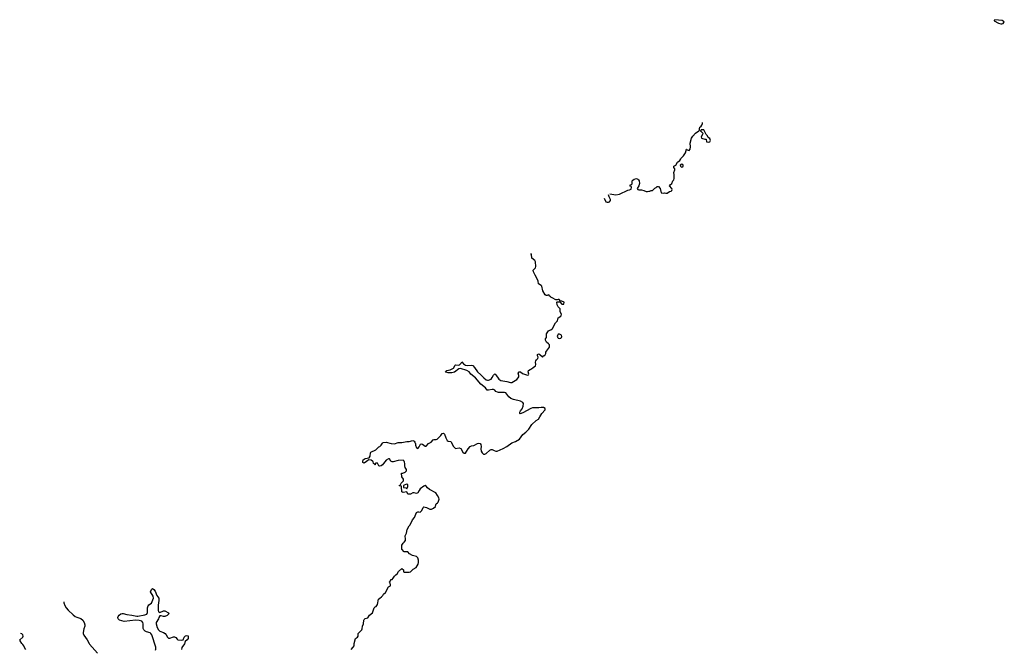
# Model space of a CAD drawing. Header units: inches. Extents: x 2387097 to 2568883, y 660483 to 715047.
# Tile 3 of 21: x 2398855 to 2414969, y 704753 to 715047. Entities that reach past the tile are written whole.
import ezdxf

# ---------------------------------------------------------------- set-up
doc = ezdxf.new("R2010")
doc.units = ezdxf.units.IN
doc.header["$MEASUREMENT"] = 0
for name, color, linetype in [('C3790', 7, 'Continuous'), ('C4700', 7, 'Continuous'), ('C4701', 7, 'Continuous'), ('C4711', 7, 'Continuous')]:
    doc.layers.add(name, color=color, linetype=linetype)

msp = doc.modelspace()

# ---------------------------------------------------------------- linework, layer by layer
at = {"layer": 'C3790', "color": 6, "elevation": 100}
for points in [[(2399580, 705531), (2399579, 705510), (2399595, 705470), (2399616, 705430), (2399646, 705390), (2399730, 705316), (2399765, 705290), (2399790, 705277), (2399856, 705256), (2399887, 705230), (2399911, 705190), (2399923, 705150), (2399923, 705130), (2399907, 705090), (2399895, 705030), (2399895, 705010), (2399903, 704983), (2399961, 704910), (2399991, 704850), (2400000, 704839)], [(2398958, 704750), (2398938, 704770), (2398922, 704810), (2398909, 704829), (2398890, 704849), (2398862, 704890), (2398855, 704910), (2398909, 704950), (2398913, 704970), (2398906, 704990), (2398888, 705008), (2398867, 705012)]]:
    msp.add_lwpolyline(points, dxfattribs=at)
at = {"layer": 'C4700', "color": 6, "elevation": 100}
for points in [[(2404282, 704750), (2404315, 704785), (2404329, 704810), (2404329, 704850), (2404349, 704930), (2404382, 704950), (2404394, 704970), (2404394, 705010), (2404409, 705030), (2404455, 705070), (2404462, 705090), (2404464, 705130), (2404484, 705170), (2404485, 705230), (2404490, 705242), (2404510, 705256), (2404553, 705267), (2404578, 705310), (2404628, 705350), (2404658, 705430), (2404675, 705445), (2404690, 705452), (2404713, 705487), (2404729, 705571), (2404750, 705591), (2404778, 705610), (2404798, 705630), (2404810, 705654), (2404840, 705680), (2404890, 705772), (2404926, 705790), (2404926, 705810), (2404916, 705836), (2404906, 705850), (2404926, 705870), (2404927, 705893), (2404950, 705894), (2404970, 705914), (2404989, 705951), (2405010, 705972), (2405035, 705985), (2405056, 706024), (2405110, 706074), (2405134, 706050), (2405138, 706018), (2405150, 706014), (2405227, 706013), (2405250, 706022), (2405295, 706065), (2405346, 706090), (2405376, 706144), (2405382, 706170), (2405382, 706210), (2405369, 706250), (2405360, 706260), (2405350, 706269), (2405286, 706286), (2405236, 706316), (2405210, 706346), (2405150, 706346), (2405109, 706389), (2405110, 706454), (2405129, 706490), (2405150, 706502), (2405169, 706530), (2405169, 706570), (2405162, 706590), (2405164, 706610), (2405186, 706654), (2405199, 706710), (2405228, 706770), (2405248, 706790), (2405286, 706870), (2405315, 706910), (2405350, 706992), (2405370, 707002), (2405390, 707002), (2405410, 706994), (2405438, 707022), (2405458, 707070), (2405470, 707082), (2405514, 707070), (2405570, 707045), (2405595, 707045), (2405630, 707062), (2405658, 707090), (2405667, 707113), (2405669, 707131), (2405695, 707145), (2405703, 707157), (2405719, 707210), (2405714, 707230), (2405693, 707270), (2405665, 707310), (2405564, 707364), (2405531, 707391), (2405510, 707419), (2405490, 707429), (2405470, 707422), (2405410, 707374), (2405391, 707350), (2405371, 707309), (2405350, 707298), (2405310, 707309), (2405290, 707309), (2405250, 707289), (2405210, 707288), (2405190, 707326), (2405130, 707318), (2405108, 707330), (2405106, 707410), (2405102, 707422), (2405070, 707426), (2405066, 707430), (2405082, 707438), (2405098, 707470), (2405138, 707510), (2405136, 707536), (2405108, 707570), (2405106, 707630), (2405127, 707633), (2405166, 707650), (2405187, 707673), (2405188, 707690), (2405165, 707725), (2405156, 707750), (2405159, 707790), (2405155, 707815), (2405149, 707830), (2405130, 707845), (2405050, 707840), (2404970, 707818), (2404950, 707817), (2404929, 707829), (2404910, 707868), (2404890, 707869), (2404850, 707844), (2404811, 707790), (2404790, 707769), (2404770, 707754), (2404750, 707749), (2404735, 707755), (2404710, 707798), (2404682, 707798), (2404674, 707790), (2404674, 707770), (2404666, 707770), (2404662, 707782), (2404646, 707790), (2404642, 707822), (2404627, 707827), (2404607, 707847), (2404570, 707849), (2404550, 707842), (2404530, 707822), (2404490, 707798), (2404470, 707806), (2404469, 707830), (2404479, 707850), (2404509, 707870), (2404575, 707885), (2404589, 707911), (2404595, 707965), (2404602, 707978), (2404686, 708014), (2404730, 708062), (2404749, 708071), (2404770, 708092), (2404790, 708125), (2404806, 708134), (2404850, 708139), (2404936, 708116), (2404990, 708113), (2405050, 708135), (2405110, 708135), (2405190, 708151), (2405230, 708151), (2405290, 708165), (2405310, 708156), (2405321, 708141), (2405334, 708114), (2405335, 708090), (2405348, 708048), (2405370, 708036), (2405395, 708065), (2405414, 708106), (2405430, 708111), (2405450, 708106), (2405490, 708075), (2405510, 708076), (2405543, 708117), (2405590, 708138), (2405623, 708177), (2405638, 708182), (2405670, 708181), (2405690, 708191), (2405749, 708250), (2405770, 708282), (2405790, 708285), (2405810, 708270), (2405828, 708210), (2405850, 708166), (2405870, 708156), (2405910, 708151), (2405954, 708070), (2405990, 708036), (2406050, 708047), (2406076, 708036), (2406110, 707978), (2406130, 707958), (2406150, 707962), (2406170, 707985), (2406193, 708030), (2406230, 708067), (2406250, 708077), (2406290, 708086), (2406350, 708117), (2406370, 708121), (2406390, 708116), (2406402, 708102), (2406407, 708070), (2406403, 708030), (2406410, 707994), (2406424, 707964), (2406444, 707944), (2406470, 707942), (2406490, 707952), (2406549, 708011), (2406570, 708022), (2406590, 708022), (2406622, 708002), (2406650, 707991), (2406670, 707995), (2406770, 708035), (2406830, 708071), (2406910, 708128), (2406970, 708150), (2407036, 708190), (2407090, 708263), (2407137, 708303), (2407186, 708354), (2407234, 708430), (2407306, 708494), (2407343, 708517), (2407370, 708552), (2407399, 708610), (2407454, 708670), (2407455, 708690), (2407430, 708709), (2407390, 708709), (2407350, 708701), (2407250, 708699), (2407218, 708690), (2407090, 708617), (2407045, 708605), (2407038, 708610), (2407039, 708630), (2407049, 708650), (2407077, 708683), (2407097, 708730), (2407099, 708770), (2407089, 708790), (2407050, 708812), (2406936, 708836), (2406894, 708854), (2406862, 708882), (2406810, 708944), (2406790, 708953), (2406691, 708951), (2406675, 708955), (2406650, 708969), (2406632, 708990), (2406610, 709001), (2406590, 709001), (2406530, 708988), (2406508, 708988), (2406478, 709030), (2406403, 709090), (2406314, 709194), (2406239, 709250), (2406229, 709270), (2406209, 709290), (2406174, 709310), (2406070, 709346), (2406044, 709336), (2405970, 709284), (2405930, 709273), (2405870, 709274), (2405830, 709284), (2405822, 709290), (2405830, 709302), (2405846, 709310), (2405898, 709322), (2405952, 709348), (2405981, 709399), (2405990, 709403), (2406030, 709399), (2406054, 709406), (2406079, 709430), (2406090, 709452), (2406121, 709421), (2406150, 709400), (2406190, 709393), (2406250, 709401), (2406270, 709391), (2406299, 709359), (2406348, 709288), (2406403, 709243), (2406451, 709190), (2406490, 709159), (2406510, 709152), (2406530, 709154), (2406569, 709170), (2406590, 709195), (2406610, 709236), (2406630, 709256), (2406650, 709243), (2406696, 709170), (2406727, 709150), (2406830, 709132), (2406890, 709116), (2406910, 709117), (2406990, 709165), (2407015, 709190), (2407023, 709210), (2407024, 709230), (2407013, 709270), (2407029, 709290), (2407050, 709287), (2407083, 709263), (2407167, 709233), (2407180, 709240), (2407188, 709250), (2407174, 709290), (2407182, 709310), (2407208, 709330), (2407230, 709338), (2407257, 709363), (2407295, 709390), (2407301, 709410), (2407299, 709450), (2407304, 709470), (2407313, 709487), (2407335, 709510), (2407338, 709530), (2407329, 709549), (2407330, 709571), (2407350, 709582), (2407370, 709572), (2407410, 709534), (2407422, 709538), (2407430, 709554), (2407450, 709554), (2407468, 709590), (2407468, 709610), (2407475, 709630), (2407527, 709693), (2407524, 709730), (2407509, 709750), (2407474, 709774), (2407459, 709810), (2407462, 709830), (2407478, 709850), (2407475, 709910), (2407510, 709958), (2407530, 709972), (2407550, 709974), (2407570, 709994), (2407573, 710000)], [(2401079, 704741), (2401085, 704755), (2401083, 704790), (2401016, 704990), (2401004, 705010), (2400990, 705021), (2400930, 705039), (2400910, 705050), (2400889, 705070), (2400875, 705095), (2400876, 705170), (2400871, 705190), (2400854, 705210), (2400810, 705226), (2400753, 705227), (2400566, 705206), (2400488, 705230), (2400469, 705249), (2400464, 705270), (2400469, 705290), (2400484, 705310), (2400510, 705331), (2400530, 705339), (2400550, 705339), (2400610, 705321), (2400690, 705312), (2400770, 705293), (2400790, 705293), (2400906, 705314), (2400934, 705325), (2400946, 705354), (2400947, 705430), (2400957, 705463), (2400970, 705479), (2401012, 705508), (2401043, 705590), (2401040, 705620), (2400994, 705690), (2401010, 705732), (2401030, 705745), (2401050, 705731), (2401070, 705702), (2401102, 705630), (2401131, 705591), (2401135, 705550), (2401123, 705477), (2401124, 705430), (2401119, 705390), (2401128, 705368), (2401150, 705356), (2401210, 705381), (2401230, 705379), (2401290, 705351), (2401298, 705330), (2401270, 705305), (2401230, 705289), (2401209, 705289), (2401170, 705299), (2401150, 705298), (2401131, 705270), (2401125, 705250), (2401091, 705190), (2401088, 705170), (2401105, 705110), (2401126, 705070), (2401151, 705050), (2401210, 705026), (2401236, 705010), (2401255, 704990), (2401275, 704950), (2401290, 704937), (2401310, 704936), (2401370, 704959), (2401390, 704956), (2401408, 704948), (2401430, 704918), (2401442, 704910), (2401500, 704900), (2401533, 704907), (2401549, 704951), (2401569, 704971), (2401590, 704981), (2401610, 704971), (2401614, 704950), (2401610, 704929), (2401596, 704910), (2401561, 704880), (2401550, 704844), (2401510, 704782), (2401506, 704750)], [(2400000, 704839), (2400127, 704687)]]:
    msp.add_lwpolyline(points, dxfattribs=at)
for points in [[(2407690, 709907), (2407670, 709904), (2407655, 709885), (2407653, 709870), (2407661, 709850), (2407670, 709839), (2407690, 709835), (2407710, 709842), (2407721, 709850), (2407729, 709870), (2407721, 709890)], [(2405185, 707455), (2405134, 707430), (2405134, 707410), (2405138, 707398), (2405172, 707392), (2405190, 707374), (2405207, 707413), (2405207, 707447)]]:
    msp.add_lwpolyline(points, close=True, dxfattribs=at)
at = {"layer": 'C4701', "color": 6, "elevation": 100}
for points in [[(2408511, 712198), (2408610, 712186), (2408670, 712192), (2408810, 712262), (2408836, 712264), (2408862, 712278), (2408866, 712310), (2408862, 712322), (2408847, 712327), (2408846, 712350), (2408867, 712353), (2408876, 712364), (2408879, 712410), (2408890, 712425), (2408910, 712438), (2408950, 712451), (2408970, 712442), (2408982, 712430), (2408991, 712411), (2408996, 712370), (2408986, 712330), (2408962, 712290), (2408971, 712271), (2408985, 712265), (2409010, 712263), (2409030, 712267), (2409070, 712256), (2409110, 712238), (2409130, 712238), (2409150, 712245), (2409170, 712242), (2409190, 712254), (2409210, 712254), (2409250, 712294), (2409270, 712302), (2409290, 712322), (2409310, 712322), (2409336, 712290), (2409354, 712214), (2409390, 712212), (2409410, 712218), (2409430, 712211), (2409450, 712211), (2409490, 712238), (2409516, 712244), (2409528, 712252), (2409535, 712270), (2409528, 712290), (2409489, 712330), (2409498, 712350), (2409529, 712371), (2409542, 712410), (2409558, 712430), (2409566, 712450), (2409568, 712510), (2409559, 712550), (2409579, 712590), (2409579, 712610), (2409562, 712630), (2409558, 712650), (2409593, 712667), (2409621, 712719), (2409657, 712743), (2409675, 712770), (2409678, 712782), (2409721, 712819), (2409749, 712870), (2409766, 712930), (2409771, 712930), (2409780, 712920), (2409810, 712911), (2409825, 712930), (2409832, 712970), (2409830, 713030), (2409849, 713110), (2409870, 713145), (2409913, 713190), (2409969, 713230), (2409978, 713242), (2409978, 713270), (2409988, 713290), (2410000, 713297)], [(2410000, 713236), (2409994, 713230), (2410000, 713224)], [(2408421, 712130), (2408450, 712072), (2408470, 712065), (2408490, 712063), (2408510, 712067), (2408524, 712090), (2408524, 712110), (2408502, 712150), (2408491, 712183)], [(2407573, 710000), (2407623, 710090), (2407654, 710126), (2407669, 710171), (2407710, 710198), (2407719, 710210), (2407721, 710230), (2407702, 710270), (2407702, 710310), (2407699, 710319), (2407668, 710350), (2407650, 710386), (2407646, 710430), (2407650, 710434), (2407694, 710434), (2407730, 710394), (2407762, 710398), (2407766, 710430), (2407730, 710446), (2407706, 710446), (2407686, 710470), (2407670, 710475), (2407650, 710466), (2407630, 710466), (2407570, 710502), (2407546, 710510), (2407542, 710522), (2407527, 710527), (2407522, 710542), (2407510, 710546), (2407490, 710538), (2407470, 710539), (2407455, 710550), (2407414, 710614), (2407399, 710690), (2407390, 710701), (2407348, 710730), (2407338, 710770), (2407314, 710830), (2407289, 710869), (2407263, 710923), (2407259, 710950), (2407262, 710958), (2407295, 710990), (2407304, 711010), (2407294, 711090), (2407288, 711110), (2407235, 711150), (2407229, 711209), (2407219, 711222)]]:
    msp.add_lwpolyline(points, dxfattribs=at)
msp.add_lwpolyline([(2409690, 712684), (2409665, 712670), (2409672, 712650), (2409682, 712642), (2409690, 712638), (2409710, 712645), (2409715, 712650), (2409715, 712670), (2409710, 712675)], close=True, dxfattribs=at)
at = {"layer": 'C4711', "color": 6, "elevation": 100}
msp.add_lwpolyline([(2414813, 715047), (2414804, 715036), (2414802, 715030), (2414872, 714990), (2414910, 714980), (2414930, 714980), (2414950, 714988), (2414969, 715010), (2414932, 715032)], close=True, dxfattribs=at)
for points in [[(2410000, 713297), (2410002, 713298), (2410018, 713322), (2410029, 713350), (2410029, 713366)], [(2410000, 713224), (2410034, 713190), (2410032, 713170), (2410007, 713130), (2410012, 713110), (2410068, 713092), (2410092, 713092), (2410094, 713050), (2410130, 713046), (2410150, 713052), (2410162, 713070), (2410150, 713106), (2410122, 713122), (2410109, 713150), (2410088, 713170), (2410050, 713246), (2410010, 713246), (2410000, 713236)]]:
    msp.add_lwpolyline(points, dxfattribs=at)

doc.saveas('drawing.dxf')
